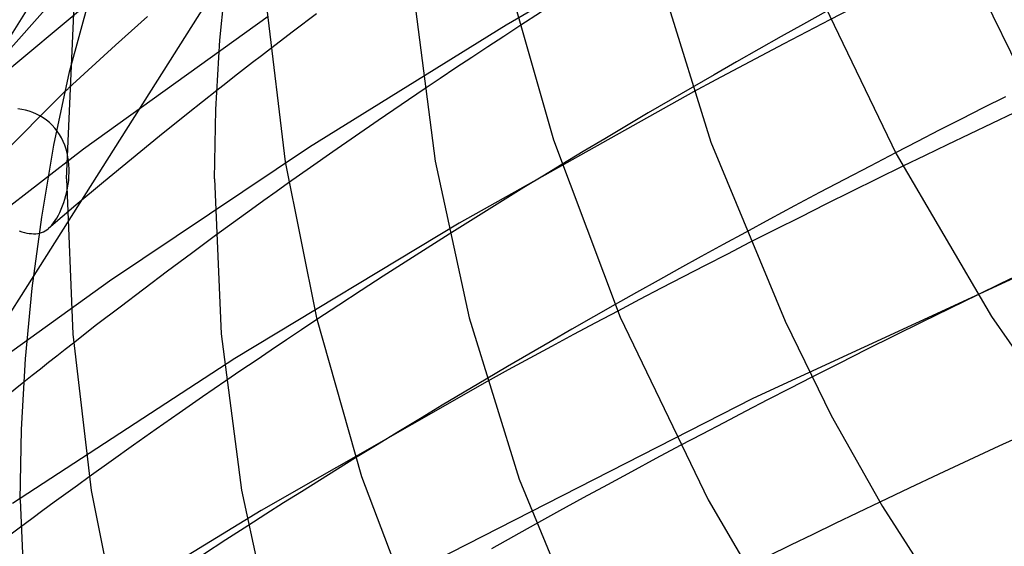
# Model space of a CAD drawing. Header units: millimetres. Extents: x -273 to 273, y -156 to 255.
# Tile 16 of 98: x -207 to -181, y 96 to 110. Entities that reach past the tile are written whole.
import ezdxf

# ---------------------------------------------------------------- set-up
doc = ezdxf.new("R2010")
doc.units = ezdxf.units.MM
doc.layers.add('HIDDEN', color=7, linetype='Continuous')
doc.layers.add('THICK', color=7, linetype='Continuous')

msp = doc.modelspace()

# ---------------------------------------------------------------- linework, layer by layer
at = {"layer": 'HIDDEN'}
for p, q in [((-205.921, 108.539), (-204.752, 112.806)), ((-188.614, 113.003), (-194.127, 109.801)), ((-205.767, 112.281), (-209.204, 106.858)), ((-201.679, 111.259), (-205.987, 104.462)), ((-211.845, 104.317), (-205.845, 111.045)), ((-205.407, 110.392), (-209.805, 106.733)), ((-199.251, 110.104), (-199.874, 109.633)), ((-193.17, 110.159), (-193.762, 109.776)), ((-184.794, 110.245), (-185.384, 109.94)), ((-200.556, 110.032), (-205.544, 106.456)), ((-204.244, 109.644), (-203.812, 110.029)), ((-204.674, 109.258), (-204.244, 109.644)), ((-199.874, 109.633), (-200.493, 109.161)), ((-194.127, 109.801), (-199.436, 106.502)), ((-205.1, 108.872), (-204.674, 109.258)), ((-205.523, 108.484), (-205.1, 108.872)), ((-205.944, 108.096), (-205.523, 108.484)), ((-211.759, 102.296), (-206.042, 108.005)), ((-201.942, 108.035), (-202.718, 107.42)), ((-196.34, 108.07), (-196.964, 107.648)), ((-189.067, 107.996), (-195.4, 104.452)), ((-189.106, 108.118), (-189.7, 107.773)), ((-189.7, 107.773), (-190.29, 107.428)), ((-180.644, 107.866), (-181.242, 107.565)), ((-207.211, 107.524), (-207.313, 107.539)), ((-207.109, 107.503), (-207.211, 107.524)), ((-207.009, 107.475), (-207.109, 107.503)), ((-206.911, 107.441), (-207.009, 107.475)), ((-206.814, 107.4), (-206.911, 107.441)), ((-196.964, 107.648), (-197.583, 107.226)), ((-190.29, 107.428), (-190.879, 107.081)), ((-181.242, 107.565), (-181.838, 107.263)), ((-180.405, 107.43), (-181.013, 107.143)), ((-206.721, 107.353), (-206.814, 107.4)), ((-206.631, 107.299), (-206.721, 107.353)), ((-206.545, 107.238), (-206.631, 107.299)), ((-206.463, 107.171), (-206.545, 107.238)), ((-206.386, 107.098), (-206.463, 107.171)), ((-202.718, 107.42), (-203.486, 106.804)), ((-197.583, 107.226), (-198.198, 106.803)), ((-181.838, 107.263), (-182.432, 106.961)), ((-206.315, 107.02), (-206.386, 107.098)), ((-206.249, 106.936), (-206.315, 107.02)), ((-206.19, 106.847), (-206.249, 106.936)), ((-190.879, 107.081), (-191.464, 106.733)), ((-182.432, 106.961), (-183.023, 106.657)), ((-181.013, 107.143), (-181.616, 106.856)), ((-206.136, 106.754), (-206.19, 106.847)), ((-206.089, 106.658), (-206.136, 106.754)), ((-206.049, 106.558), (-206.089, 106.658)), ((-203.486, 106.804), (-204.247, 106.185)), ((-198.198, 106.803), (-198.806, 106.38)), ((-191.464, 106.733), (-192.047, 106.385)), ((-183.023, 106.657), (-183.611, 106.354)), ((-181.616, 106.856), (-182.215, 106.569)), ((-205.544, 106.456), (-210.065, 102.958)), ((-206.014, 106.456), (-206.049, 106.558)), ((-205.986, 106.352), (-206.014, 106.456)), ((-199.436, 106.502), (-204.844, 102.886)), ((-198.806, 106.38), (-199.409, 105.959)), ((-192.047, 106.385), (-192.628, 106.035)), ((-182.215, 106.569), (-182.815, 106.279)), ((-205.964, 106.246), (-205.986, 106.352)), ((-205.947, 106.139), (-205.964, 106.246)), ((-205.936, 106.032), (-205.947, 106.139)), ((-204.247, 106.185), (-205, 105.563)), ((-182.815, 106.279), (-183.414, 105.989)), ((-205.93, 105.924), (-205.936, 106.032)), ((-205.93, 105.818), (-205.93, 105.924)), ((-199.409, 105.959), (-200.003, 105.539)), ((-205.955, 105.503), (-205.942, 105.607)), ((-205.942, 105.607), (-205.934, 105.711)), ((-205.934, 105.711), (-205.93, 105.818)), ((-206.015, 105.203), (-205.992, 105.302)), ((-205.992, 105.302), (-205.971, 105.402)), ((-205.971, 105.402), (-205.955, 105.503)), ((-205, 105.563), (-205.745, 104.94)), ((-206.072, 105.011), (-206.042, 105.106)), ((-206.042, 105.106), (-206.015, 105.203)), ((-205.745, 104.94), (-206.483, 104.314)), ((-206.179, 104.747), (-206.141, 104.831)), ((-206.141, 104.831), (-206.105, 104.92)), ((-206.105, 104.92), (-206.072, 105.011)), ((-206.348, 104.46), (-206.303, 104.523)), ((-206.303, 104.523), (-206.26, 104.593)), ((-206.26, 104.593), (-206.218, 104.667)), ((-206.218, 104.667), (-206.179, 104.747)), ((-207.281, 104.245), (-207.209, 104.223)), ((-206.625, 104.222), (-206.578, 104.246)), ((-206.578, 104.246), (-206.532, 104.276)), ((-206.532, 104.276), (-206.487, 104.31)), ((-206.487, 104.31), (-206.44, 104.354)), ((-206.44, 104.354), (-206.393, 104.404)), ((-206.393, 104.404), (-206.348, 104.46)), ((-195.4, 104.452), (-201.453, 100.803)), ((-207.209, 104.223), (-207.14, 104.204)), ((-207.14, 104.204), (-207.074, 104.189)), ((-207.074, 104.189), (-207.01, 104.179)), ((-207.01, 104.179), (-206.948, 104.172)), ((-206.948, 104.172), (-206.889, 104.169)), ((-206.889, 104.169), (-206.832, 104.171)), ((-206.832, 104.171), (-206.778, 104.176)), ((-206.778, 104.176), (-206.725, 104.187)), ((-206.725, 104.187), (-206.675, 104.202)), ((-206.675, 104.202), (-206.625, 104.222)), ((-201.976, 104.119), (-202.629, 103.638)), ((-195.666, 104.16), (-196.26, 103.784)), ((-187.667, 104.206), (-188.265, 103.88)), ((-177.728, 104.213), (-187.462, 99.719)), ((-196.26, 103.784), (-196.854, 103.406)), ((-188.265, 103.88), (-188.857, 103.556)), ((-187.552, 103.929), (-188.153, 103.622)), ((-202.629, 103.638), (-203.275, 103.158)), ((-188.857, 103.556), (-189.444, 103.232)), ((-188.153, 103.622), (-188.752, 103.315)), ((-196.854, 103.406), (-197.449, 103.024)), ((-189.444, 103.232), (-190.027, 102.908)), ((-188.752, 103.315), (-189.347, 103.007)), ((-206.886, 103.043), (-211.244, 96.167)), ((-203.275, 103.158), (-203.917, 102.676)), ((-197.449, 103.024), (-198.046, 102.637)), ((-190.027, 102.908), (-190.608, 102.582)), ((-189.347, 103.007), (-189.94, 102.699)), ((-180.184, 103.106), (-180.789, 102.816)), ((-204.844, 102.886), (-209.925, 99.242)), ((-203.917, 102.676), (-204.554, 102.192)), ((-189.94, 102.699), (-190.529, 102.391)), ((-180.789, 102.816), (-181.391, 102.524)), ((-198.046, 102.637), (-198.644, 102.246)), ((-190.608, 102.582), (-191.187, 102.256)), ((-190.529, 102.391), (-191.114, 102.082)), ((-204.554, 102.192), (-205.187, 101.707)), ((-198.644, 102.246), (-199.241, 101.852)), ((-205.187, 101.707), (-205.814, 101.22)), ((-201.453, 100.803), (-207.459, 96.887)), ((-185.869, 100.299), (-186.471, 99.992)), ((-207.15, 100.167), (-207.819, 99.631)), ((-201.696, 100.2), (-202.329, 99.765)), ((-194.644, 100.18), (-200.745, 96.704)), ((-194.665, 100.248), (-195.259, 99.895)), ((-186.471, 99.992), (-187.067, 99.685)), ((-202.329, 99.765), (-202.955, 99.331)), ((-187.462, 99.719), (-196.572, 95.083)), ((-195.259, 99.895), (-195.852, 99.542)), ((-195.852, 99.542), (-196.441, 99.188)), ((-187.067, 99.685), (-187.659, 99.379)), ((-202.955, 99.331), (-203.576, 98.898)), ((-196.441, 99.188), (-197.028, 98.832)), ((-187.659, 99.379), (-188.249, 99.071)), ((-188.249, 99.071), (-188.838, 98.762)), ((-203.576, 98.898), (-204.189, 98.466)), ((-197.028, 98.832), (-197.613, 98.476)), ((-188.838, 98.762), (-189.426, 98.451)), ((-204.189, 98.466), (-204.793, 98.036)), ((-197.613, 98.476), (-198.195, 98.118)), ((-204.793, 98.036), (-205.388, 97.609)), ((-184.033, 96.93), (-184.639, 96.64)), ((-200.745, 96.704), (-206.601, 93.122)), ((-184.639, 96.64), (-185.244, 96.349)), ((-201.103, 96.29), (-201.7, 95.906)), ((-193.332, 96.335), (-193.931, 96.002)), ((-185.244, 96.349), (-185.848, 96.056)), ((-207.244, 96.251), (-207.903, 95.759)), ((-193.931, 96.002), (-194.526, 95.669)), ((-185.848, 96.056), (-186.452, 95.762)), ((-201.7, 95.906), (-202.299, 95.517)), ((-186.452, 95.762), (-187.055, 95.466))]:
    msp.add_line(p, q, dxfattribs=at)
at = {"layer": 'THICK'}
for p, q in [((-201.857, 109.392), (-201.678, 111.27)), ((-185.912, 111.131), (-183.598, 106.33)), ((-181.467, 111.035), (-180.268, 108.587)), ((-194.042, 110.879), (-192.852, 106.701)), ((-189.917, 110.883), (-188.603, 106.643)), ((-206, 105.648), (-205.794, 110.323)), ((-200.588, 110.226), (-200.098, 106.111)), ((-196.576, 110.239), (-196.045, 106.124)), ((-185.487, 110.167), (-186.096, 109.828)), ((-186.096, 109.828), (-186.703, 109.488)), ((-185.384, 109.94), (-186.008, 109.616)), ((-193.762, 109.776), (-194.193, 109.495)), ((-186.008, 109.616), (-186.629, 109.292)), ((-201.964, 107.52), (-201.857, 109.392)), ((-194.193, 109.495), (-194.624, 109.213)), ((-186.703, 109.488), (-187.308, 109.147)), ((-186.629, 109.292), (-187.245, 108.968)), ((-200.493, 109.161), (-200.736, 108.974)), ((-194.624, 109.213), (-195.054, 108.929)), ((-187.308, 109.147), (-187.91, 108.805)), ((-200.979, 108.787), (-201.221, 108.599)), ((-200.736, 108.974), (-200.979, 108.787)), ((-195.054, 108.929), (-195.484, 108.643)), ((-187.91, 108.805), (-188.51, 108.462)), ((-187.245, 108.968), (-187.857, 108.643)), ((-206.339, 106.558), (-205.921, 108.539)), ((-201.221, 108.599), (-201.462, 108.411)), ((-195.484, 108.643), (-195.913, 108.357)), ((-187.857, 108.643), (-188.465, 108.319)), ((-201.462, 108.411), (-201.702, 108.223)), ((-195.913, 108.357), (-196.34, 108.07)), ((-188.51, 108.462), (-189.106, 108.118)), ((-188.465, 108.319), (-189.067, 107.996)), ((-206.042, 108.005), (-206.025, 108.02)), ((-206.025, 108.02), (-206.009, 108.036)), ((-206.009, 108.036), (-205.993, 108.051)), ((-205.993, 108.051), (-205.976, 108.066)), ((-205.976, 108.066), (-205.96, 108.081)), ((-205.96, 108.081), (-205.944, 108.096)), ((-201.702, 108.223), (-201.942, 108.035)), ((-202, 105.648), (-201.964, 107.52)), ((-192.852, 106.701), (-191.045, 101.921)), ((-188.603, 106.643), (-186.595, 101.812)), ((-206.672, 104.618), (-206.339, 106.558)), ((-200.098, 106.111), (-199.254, 101.903)), ((-196.045, 106.124), (-195.127, 101.897)), ((-183.611, 106.354), (-184.301, 105.996)), ((-183.598, 106.33), (-181.018, 101.933)), ((-192.628, 106.035), (-193.139, 105.724)), ((-184.301, 105.996), (-184.986, 105.637)), ((-183.414, 105.989), (-184.108, 105.649)), ((-206, 105.648), (-205.834, 101.462)), ((-202, 105.648), (-201.821, 101.471)), ((-193.139, 105.724), (-193.648, 105.413)), ((-184.986, 105.637), (-185.665, 105.279)), ((-184.108, 105.649), (-184.801, 105.308)), ((-200.003, 105.539), (-200.34, 105.3)), ((-193.648, 105.413), (-194.156, 105.101)), ((-184.801, 105.308), (-185.492, 104.966)), ((-200.673, 105.062), (-201.004, 104.824)), ((-200.34, 105.3), (-200.673, 105.062)), ((-194.156, 105.101), (-194.661, 104.788)), ((-185.665, 105.279), (-186.338, 104.92)), ((-201.004, 104.824), (-201.331, 104.588)), ((-194.661, 104.788), (-195.164, 104.475)), ((-186.338, 104.92), (-187.006, 104.563)), ((-185.492, 104.966), (-186.181, 104.621)), ((-206.926, 102.703), (-206.672, 104.618)), ((-201.331, 104.588), (-201.655, 104.353)), ((-187.006, 104.563), (-187.667, 104.206)), ((-186.181, 104.621), (-186.868, 104.276)), ((-205.987, 104.462), (-206.886, 103.043)), ((-201.655, 104.353), (-201.976, 104.119)), ((-195.164, 104.475), (-195.666, 104.16)), ((-186.868, 104.276), (-187.552, 103.929)), ((-207.107, 100.794), (-206.926, 102.703)), ((-181.391, 102.524), (-182.15, 102.155)), ((-191.187, 102.256), (-191.773, 101.924)), ((-182.15, 102.155), (-182.904, 101.784)), ((-199.241, 101.852), (-199.653, 101.579)), ((-199.254, 101.903), (-198.032, 97.616)), ((-195.127, 101.897), (-193.779, 97.544)), ((-191.773, 101.924), (-192.356, 101.591)), ((-191.114, 102.082), (-191.715, 101.764)), ((-191.045, 101.921), (-188.669, 96.99)), ((-181.018, 101.933), (-177.866, 97.389)), ((-199.653, 101.579), (-200.064, 101.304)), ((-192.356, 101.591), (-192.937, 101.256)), ((-191.715, 101.764), (-192.311, 101.446)), ((-186.595, 101.812), (-185.348, 99.264)), ((-182.904, 101.784), (-183.653, 101.413)), ((-205.834, 101.462), (-205.331, 97.242)), ((-201.821, 101.471), (-201.278, 97.249)), ((-192.311, 101.446), (-192.902, 101.128)), ((-183.653, 101.413), (-184.398, 101.042)), ((-205.814, 101.22), (-206.038, 101.045)), ((-200.064, 101.304), (-200.474, 101.029)), ((-192.937, 101.256), (-193.515, 100.921)), ((-192.902, 101.128), (-193.488, 100.811)), ((-207.214, 98.891), (-207.107, 100.794)), ((-206.262, 100.87), (-206.485, 100.695)), ((-206.038, 101.045), (-206.262, 100.87)), ((-200.474, 101.029), (-200.883, 100.753)), ((-193.515, 100.921), (-194.091, 100.585)), ((-193.488, 100.811), (-194.069, 100.495)), ((-184.398, 101.042), (-185.137, 100.67)), ((-206.707, 100.519), (-206.929, 100.343)), ((-206.485, 100.695), (-206.707, 100.519)), ((-200.883, 100.753), (-201.29, 100.477)), ((-194.091, 100.585), (-194.665, 100.248)), ((-185.137, 100.67), (-185.869, 100.299)), ((-206.929, 100.343), (-207.15, 100.167)), ((-201.29, 100.477), (-201.696, 100.2)), ((-194.069, 100.495), (-194.644, 100.18)), ((-185.348, 99.264), (-183.964, 96.81)), ((-207.25, 96.988), (-207.214, 98.891)), ((-179.999, 98.811), (-180.82, 98.435)), ((-189.426, 98.451), (-190.084, 98.101)), ((-180.82, 98.435), (-181.634, 98.058)), ((-198.195, 98.118), (-198.683, 97.816)), ((-190.084, 98.101), (-190.741, 97.749)), ((-181.634, 98.058), (-182.442, 97.681)), ((-205.388, 97.609), (-205.706, 97.38)), ((-198.683, 97.816), (-199.171, 97.513)), ((-198.032, 97.616), (-196.179, 92.711)), ((-190.741, 97.749), (-191.394, 97.397)), ((-182.442, 97.681), (-183.241, 97.305)), ((-205.706, 97.38), (-206.02, 97.152)), ((-199.171, 97.513), (-199.656, 97.209)), ((-193.779, 97.544), (-191.724, 92.591)), ((-191.394, 97.397), (-192.044, 97.043)), ((-206.02, 97.152), (-206.33, 96.925)), ((-205.331, 97.242), (-204.466, 92.927)), ((-201.278, 97.249), (-200.336, 92.911)), ((-199.656, 97.209), (-200.139, 96.904)), ((-183.241, 97.305), (-184.033, 96.93)), ((-207.25, 96.988), (-207.067, 92.704)), ((-206.33, 96.925), (-206.638, 96.7)), ((-200.139, 96.904), (-200.621, 96.599)), ((-192.044, 97.043), (-192.69, 96.689)), ((-188.669, 96.99), (-186.02, 92.475)), ((-183.964, 96.81), (-180.705, 91.747)), ((-206.638, 96.7), (-206.942, 96.475)), ((-200.621, 96.599), (-201.103, 96.29)), ((-192.69, 96.689), (-193.332, 96.335)), ((-206.942, 96.475), (-207.244, 96.251))]:
    msp.add_line(p, q, dxfattribs=at)

doc.saveas('drawing.dxf')
